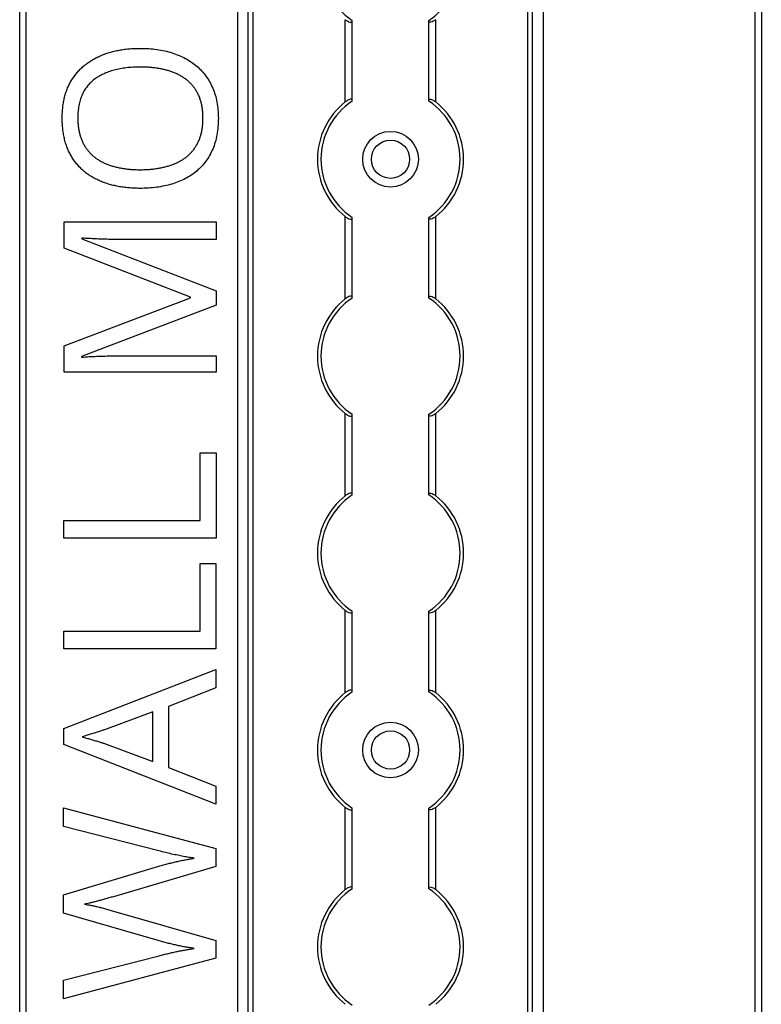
# Model space of a CAD drawing. Header units: millimetres. Extents: x -138 to 5612, y -1401 to 2631.
# Tile 62 of 116: x 3514 to 3620, y 1168 to 1310. Entities that reach past the tile are written whole.
import ezdxf

# ---------------------------------------------------------------- set-up
doc = ezdxf.new("R2010")
doc.units = ezdxf.units.MM

msp = doc.modelspace()

# ---------------------------------------------------------------- linework, layer by layer
at = {"color": 7, "linetype": 'Continuous', "lineweight": 25}
for p, q in [((3513.86, 567.5), (3513.86, 1757.2)), ((3514.76, 1757.2), (3514.76, 567.5)), ((3545.16, 1756.55), (3545.16, 568.05)), ((3545.19, 568.05), (3545.19, 1756.55)), ((3546.72, 568.05), (3546.72, 1756.55)), ((3547.43, 568.05), (3547.43, 1756.55)), ((3586.88, 568.05), (3586.88, 1756.55)), ((3587.59, 568.05), (3587.59, 1756.55)), ((3589.13, 568.05), (3589.13, 1756.55)), ((3589.16, 568.05), (3589.16, 1756.55)), ((3619.56, 567.5), (3619.56, 1757.2)), ((3620.46, 1757.2), (3620.46, 567.5)), ((3560.66, 1297.95), (3560.66, 1309.75)), ((3561.66, 1298.15), (3561.66, 1309.55)), ((3572.66, 1298.15), (3572.66, 1309.55)), ((3573.66, 1297.95), (3573.66, 1309.75)), ((3520.23, 1280.69), (3542.1, 1280.69)), ((3520.23, 1276.94), (3520.23, 1280.69)), ((3542.1, 1280.69), (3542.1, 1278.17)), ((3560.66, 1269.65), (3560.66, 1281.45)), ((3561.66, 1269.85), (3561.66, 1281.25)), ((3572.66, 1269.85), (3572.66, 1281.25)), ((3573.66, 1269.65), (3573.66, 1281.45)), ((3522.78, 1278.37), (3522.78, 1278.25)), ((3522.78, 1278.25), (3542.1, 1270.8)), ((3542.1, 1278.17), (3528.1, 1278.17)), ((3538.42, 1269.9), (3520.23, 1276.94)), ((3542.1, 1270.8), (3542.1, 1268.72)), ((3520.23, 1262.86), (3538.42, 1269.8)), ((3538.42, 1269.8), (3538.42, 1269.9)), ((3542.1, 1268.72), (3522.74, 1261.36)), ((3520.23, 1259.09), (3520.23, 1262.86)), ((3522.74, 1261.36), (3522.74, 1261.24)), ((3528.28, 1261.45), (3542.1, 1261.45)), ((3542.1, 1261.45), (3542.1, 1259.09)), ((3542.1, 1259.09), (3520.23, 1259.09)), ((3560.66, 1241.35), (3560.66, 1253.15)), ((3561.66, 1241.55), (3561.66, 1252.95)), ((3572.66, 1241.55), (3572.66, 1252.95)), ((3573.66, 1241.35), (3573.66, 1253.15)), ((3539.81, 1237.78), (3539.81, 1247.5)), ((3539.81, 1247.5), (3542.08, 1247.5)), ((3542.08, 1247.5), (3542.08, 1235.23)), ((3520.22, 1237.78), (3539.81, 1237.78)), ((3520.22, 1235.23), (3520.22, 1237.78)), ((3542.08, 1235.23), (3520.22, 1235.23)), ((3539.8, 1221.87), (3539.8, 1231.59)), ((3539.8, 1231.59), (3542.07, 1231.59)), ((3542.07, 1231.59), (3542.07, 1219.32)), ((3560.66, 1213.05), (3560.66, 1224.85)), ((3561.66, 1213.25), (3561.66, 1224.65)), ((3572.66, 1213.25), (3572.66, 1224.65)), ((3573.66, 1213.05), (3573.66, 1224.85)), ((3520.2, 1221.87), (3539.8, 1221.87)), ((3520.2, 1219.32), (3520.2, 1221.87)), ((3542.07, 1219.32), (3520.2, 1219.32)), ((3520.19, 1207.87), (3542.06, 1216.38)), ((3542.06, 1216.38), (3542.06, 1213.75)), ((3542.06, 1213.75), (3535.24, 1211.05)), ((3532.98, 1210.28), (3526.06, 1207.72)), ((3532.98, 1203.13), (3532.98, 1210.28)), ((3535.24, 1211.05), (3535.24, 1202.27)), ((3520.19, 1205.58), (3520.19, 1207.87)), ((3542.06, 1197.01), (3520.19, 1205.58)), ((3526.06, 1205.73), (3532.98, 1203.13)), ((3535.24, 1202.27), (3542.06, 1199.59)), ((3542.06, 1199.59), (3542.06, 1197.01)), ((3520.17, 1196.49), (3542.04, 1190.63)), ((3520.17, 1193.82), (3520.17, 1196.49)), ((3560.66, 1184.75), (3560.66, 1196.55)), ((3561.66, 1184.95), (3561.66, 1196.35)), ((3572.66, 1184.95), (3572.66, 1196.35)), ((3573.66, 1184.75), (3573.66, 1196.55)), ((3533.87, 1190.3), (3520.17, 1193.82)), ((3542.04, 1190.63), (3542.04, 1188.07)), ((3520.17, 1183.98), (3533.84, 1188.09)), ((3542.04, 1188.07), (3527.32, 1183.72)), ((3520.17, 1181.36), (3520.17, 1183.98)), ((3527.33, 1181.66), (3542.04, 1177.43)), ((3533.74, 1177.42), (3520.17, 1181.36)), ((3542.04, 1177.43), (3542.04, 1174.87)), ((3520.17, 1171.71), (3533.89, 1175.23)), ((3542.04, 1174.87), (3520.17, 1169.06)), ((3520.17, 1169.06), (3520.17, 1171.71))]:
    msp.add_line(p, q, dxfattribs=at)
for centre, radius in [((3567.16, 1289.7), 4), ((3567.16, 1289.7), 2.75), ((3567.16, 1204.8), 4), ((3567.16, 1204.8), 2.75)]:
    msp.add_circle(centre, radius, dxfattribs=at)
for centre, radius, start, end in [((3567.16, 1318), 10, 123.367, 236.633), ((3567.16, 1318), 10, 303.367, 56.633), ((3567.16, 1289.7), 10.5, 128.2466, 231.7534), ((3567.16, 1289.7), 10, 123.367, 236.633), ((3567.16, 1289.7), 10, 303.367, 56.633), ((3567.16, 1289.7), 10.5, 308.2466, 51.7534), ((3567.16, 1261.4), 10.5, 128.2466, 231.7534), ((3567.16, 1261.4), 10, 123.367, 236.633), ((3567.16, 1261.4), 10, 303.367, 56.633), ((3567.16, 1261.4), 10.5, 308.2466, 51.7534), ((3567.16, 1233.1), 10.5, 128.2466, 231.7534), ((3567.16, 1233.1), 10, 123.367, 236.633), ((3567.16, 1233.1), 10, 303.367, 56.633), ((3567.16, 1233.1), 10.5, 308.2466, 51.7534), ((3567.16, 1204.8), 10.5, 128.2466, 231.7534), ((3567.16, 1204.8), 10, 123.367, 236.633), ((3567.16, 1204.8), 10, 303.367, 56.633), ((3567.16, 1204.8), 10.5, 308.2466, 51.7534), ((3567.16, 1176.5), 10.5, 128.2466, 231.7534), ((3567.16, 1176.5), 10, 123.367, 236.633), ((3567.16, 1176.5), 10, 303.367, 56.633), ((3567.16, 1176.5), 10.5, 308.2466, 51.7534)]:
    msp.add_arc(centre, radius, start, end, dxfattribs=at)
for points, knots in [([(3560.66, 1309.75), (3560.77, 1309.67), (3560.88, 1309.59), (3561.12, 1309.46), (3561.24, 1309.41), (3561.44, 1309.37), (3561.52, 1309.38), (3561.63, 1309.43), (3561.66, 1309.48), (3561.66, 1309.55)], [0, 0, 0, 0, 0.25, 0.25, 0.5, 0.5, 0.75, 0.75, 1, 1, 1, 1]), ([(3573.66, 1309.75), (3573.55, 1309.67), (3573.43, 1309.59), (3573.19, 1309.46), (3573.07, 1309.41), (3572.87, 1309.37), (3572.79, 1309.38), (3572.68, 1309.43), (3572.66, 1309.48), (3572.66, 1309.55)], [0, 0, 0, 0, 0.25, 0.25, 0.5, 0.5, 0.75, 0.75, 1, 1, 1, 1]), ([(3519.97, 1295.64), (3519.97, 1295.9), (3519.98, 1296.43), (3520.05, 1297.19), (3520.15, 1297.93), (3520.3, 1298.63), (3520.5, 1299.3), (3520.74, 1299.94), (3521.02, 1300.54), (3521.34, 1301.12), (3521.71, 1301.65), (3522.11, 1302.16), (3522.54, 1302.64), (3523.02, 1303.07), (3523.52, 1303.48), (3524.07, 1303.85), (3524.64, 1304.19), (3525.26, 1304.49), (3525.9, 1304.76), (3526.57, 1304.99), (3527.27, 1305.19), (3528, 1305.35), (3528.75, 1305.48), (3529.54, 1305.57), (3530.35, 1305.62), (3530.9, 1305.63), (3531.18, 1305.63)], [0, 0, 0, 0, 0.046917, 0.091903, 0.135346, 0.177456, 0.218435, 0.258262, 0.297315, 0.335934, 0.374019, 0.411863, 0.449668, 0.487281, 0.525287, 0.56388, 0.602891, 0.642975, 0.683963, 0.725573, 0.768127, 0.811875, 0.856809, 0.902961, 0.950745, 1, 1, 1, 1]), ([(3531.18, 1305.63), (3531.59, 1305.62), (3532.39, 1305.61), (3533.57, 1305.49), (3534.69, 1305.29), (3535.75, 1305), (3536.76, 1304.65), (3537.68, 1304.2), (3538.54, 1303.69), (3539.32, 1303.09), (3540.02, 1302.42), (3540.65, 1301.67), (3541.17, 1300.84), (3541.62, 1299.93), (3541.98, 1298.96), (3542.23, 1297.9), (3542.38, 1296.77), (3542.4, 1295.99), (3542.41, 1295.59)], [0, 0, 0, 0, 0.072324, 0.141328, 0.207936, 0.272271, 0.334451, 0.39435, 0.452678, 0.50999, 0.56663, 0.623328, 0.680743, 0.739351, 0.799977, 0.863359, 0.929736, 1, 1, 1, 1]), ([(3531.18, 1302.95), (3530.84, 1302.94), (3530.17, 1302.93), (3529.2, 1302.85), (3528.29, 1302.71), (3527.43, 1302.52), (3526.64, 1302.27), (3525.9, 1301.96), (3525.21, 1301.6), (3524.58, 1301.19), (3524.02, 1300.71), (3523.54, 1300.17), (3523.12, 1299.57), (3522.79, 1298.9), (3522.53, 1298.17), (3522.34, 1297.38), (3522.23, 1296.53), (3522.22, 1295.94), (3522.21, 1295.64)], [0, 0, 0, 0, 0.0777, 0.151281, 0.220996, 0.28723, 0.350295, 0.410743, 0.469251, 0.525953, 0.581281, 0.636041, 0.690696, 0.746786, 0.805075, 0.866244, 0.931016, 1, 1, 1, 1]), ([(3540.2, 1295.59), (3540.2, 1295.8), (3540.2, 1296.21), (3540.14, 1296.8), (3540.06, 1297.37), (3539.94, 1297.9), (3539.78, 1298.41), (3539.59, 1298.89), (3539.36, 1299.34), (3539.11, 1299.77), (3538.82, 1300.16), (3538.49, 1300.53), (3538.15, 1300.87), (3537.77, 1301.18), (3537.36, 1301.47), (3536.93, 1301.73), (3536.46, 1301.96), (3535.97, 1302.17), (3535.45, 1302.35), (3534.91, 1302.52), (3534.34, 1302.64), (3533.75, 1302.76), (3533.14, 1302.84), (3532.51, 1302.9), (3531.85, 1302.94), (3531.4, 1302.94), (3531.18, 1302.95)], [0, 0, 0, 0, 0.04684, 0.091834, 0.13478, 0.176242, 0.216125, 0.255001, 0.292842, 0.330066, 0.366924, 0.403419, 0.440075, 0.476901, 0.514574, 0.55283, 0.591717, 0.63203, 0.673492, 0.715712, 0.75968, 0.80461, 0.851198, 0.898918, 0.948821, 1, 1, 1, 1]), ([(3561.66, 1298.15), (3561.66, 1298.19), (3561.65, 1298.21), (3561.62, 1298.26), (3561.6, 1298.28), (3561.53, 1298.32), (3561.44, 1298.33), (3561.24, 1298.29), (3561.12, 1298.24), (3560.89, 1298.11), (3560.77, 1298.03), (3560.66, 1297.95)], [0, 0, 0, 0, 0.125, 0.125, 0.25, 0.25, 0.5, 0.5, 0.75, 0.75, 1, 1, 1, 1]), ([(3572.66, 1298.15), (3572.66, 1298.19), (3572.66, 1298.21), (3572.69, 1298.26), (3572.71, 1298.28), (3572.79, 1298.32), (3572.87, 1298.33), (3573.07, 1298.29), (3573.19, 1298.24), (3573.43, 1298.11), (3573.54, 1298.03), (3573.66, 1297.95)], [0, 0, 0, 0, 0.125, 0.125, 0.25, 0.25, 0.5, 0.5, 0.75, 0.75, 1, 1, 1, 1]), ([(3531.15, 1285.51), (3530.88, 1285.52), (3530.34, 1285.52), (3529.54, 1285.58), (3528.77, 1285.66), (3528.02, 1285.78), (3527.3, 1285.94), (3526.6, 1286.13), (3525.93, 1286.36), (3525.29, 1286.61), (3524.68, 1286.91), (3524.1, 1287.24), (3523.55, 1287.61), (3523.05, 1288.01), (3522.57, 1288.44), (3522.14, 1288.92), (3521.73, 1289.43), (3521.36, 1289.98), (3521.03, 1290.56), (3520.75, 1291.18), (3520.5, 1291.84), (3520.31, 1292.53), (3520.15, 1293.26), (3520.05, 1294.02), (3519.98, 1294.82), (3519.97, 1295.36), (3519.97, 1295.64)], [0, 0, 0, 0, 0.047877, 0.094552, 0.139839, 0.183864, 0.226746, 0.268614, 0.309851, 0.350257, 0.389948, 0.428651, 0.466829, 0.50457, 0.542111, 0.579652, 0.617595, 0.655987, 0.694915, 0.734508, 0.775117, 0.817054, 0.860189, 0.904866, 0.9516, 1, 1, 1, 1]), ([(3522.21, 1295.64), (3522.22, 1295.43), (3522.22, 1295.02), (3522.27, 1294.43), (3522.36, 1293.86), (3522.48, 1293.32), (3522.63, 1292.81), (3522.82, 1292.33), (3523.04, 1291.87), (3523.29, 1291.44), (3523.58, 1291.04), (3523.9, 1290.67), (3524.24, 1290.32), (3524.62, 1290), (3525.01, 1289.71), (3525.45, 1289.44), (3525.9, 1289.2), (3526.39, 1288.99), (3526.91, 1288.8), (3527.45, 1288.64), (3528.01, 1288.5), (3528.6, 1288.39), (3529.21, 1288.3), (3529.84, 1288.24), (3530.5, 1288.2), (3530.95, 1288.2), (3531.18, 1288.19)], [0, 0, 0, 0, 0.046797, 0.09172, 0.134626, 0.176375, 0.21654, 0.255258, 0.293513, 0.330817, 0.367717, 0.404466, 0.441323, 0.478072, 0.515561, 0.553386, 0.592244, 0.632344, 0.673565, 0.715842, 0.759522, 0.80441, 0.850671, 0.898679, 0.948535, 1, 1, 1, 1]), ([(3542.41, 1295.59), (3542.4, 1295.18), (3542.38, 1294.39), (3542.23, 1293.23), (3541.98, 1292.15), (3541.62, 1291.16), (3541.17, 1290.25), (3540.64, 1289.41), (3540.02, 1288.66), (3539.31, 1287.99), (3538.53, 1287.4), (3537.67, 1286.9), (3536.73, 1286.47), (3535.73, 1286.12), (3534.67, 1285.85), (3533.54, 1285.65), (3532.37, 1285.54), (3531.56, 1285.52), (3531.15, 1285.51)], [0, 0, 0, 0, 0.071666, 0.139197, 0.203219, 0.264466, 0.323199, 0.38064, 0.437009, 0.493331, 0.550205, 0.608153, 0.667719, 0.729367, 0.793384, 0.859516, 0.928353, 1, 1, 1, 1]), ([(3531.18, 1288.19), (3531.4, 1288.2), (3531.85, 1288.2), (3532.51, 1288.24), (3533.14, 1288.3), (3533.75, 1288.39), (3534.34, 1288.5), (3534.91, 1288.64), (3535.45, 1288.8), (3535.97, 1288.98), (3536.46, 1289.2), (3536.93, 1289.43), (3537.36, 1289.7), (3537.77, 1289.99), (3538.15, 1290.31), (3538.5, 1290.65), (3538.82, 1291.02), (3539.11, 1291.42), (3539.36, 1291.85), (3539.59, 1292.3), (3539.78, 1292.78), (3539.94, 1293.29), (3540.06, 1293.83), (3540.14, 1294.39), (3540.2, 1294.98), (3540.2, 1295.39), (3540.2, 1295.59)], [0, 0, 0, 0, 0.051101, 0.100928, 0.148576, 0.195139, 0.240002, 0.28398, 0.326136, 0.367647, 0.40803, 0.447008, 0.485379, 0.523189, 0.560172, 0.596772, 0.633716, 0.670518, 0.707971, 0.746052, 0.78487, 0.824692, 0.866091, 0.908972, 0.953565, 1, 1, 1, 1]), ([(3560.66, 1281.45), (3560.77, 1281.37), (3560.88, 1281.29), (3561.12, 1281.16), (3561.24, 1281.11), (3561.44, 1281.07), (3561.52, 1281.08), (3561.63, 1281.13), (3561.66, 1281.18), (3561.66, 1281.25)], [0, 0, 0, 0, 0.25, 0.25, 0.5, 0.5, 0.75, 0.75, 1, 1, 1, 1]), ([(3573.66, 1281.45), (3573.55, 1281.37), (3573.43, 1281.29), (3573.19, 1281.16), (3573.07, 1281.11), (3572.87, 1281.07), (3572.79, 1281.08), (3572.68, 1281.13), (3572.66, 1281.18), (3572.66, 1281.25)], [0, 0, 0, 0, 0.25, 0.25, 0.5, 0.5, 0.75, 0.75, 1, 1, 1, 1]), ([(3528.1, 1278.17), (3527.78, 1278.17), (3527.13, 1278.18), (3526.16, 1278.19), (3525.21, 1278.23), (3524.32, 1278.27), (3523.51, 1278.32), (3523.01, 1278.35), (3522.78, 1278.37)], [0, 0, 0, 0, 0.18235, 0.366387, 0.545523, 0.71471, 0.868184, 1, 1, 1, 1]), ([(3561.66, 1269.85), (3561.66, 1269.89), (3561.65, 1269.91), (3561.62, 1269.96), (3561.6, 1269.98), (3561.53, 1270.02), (3561.44, 1270.03), (3561.24, 1269.99), (3561.12, 1269.94), (3560.89, 1269.81), (3560.77, 1269.73), (3560.66, 1269.65)], [0, 0, 0, 0, 0.125, 0.125, 0.25, 0.25, 0.5, 0.5, 0.75, 0.75, 1, 1, 1, 1]), ([(3572.66, 1269.85), (3572.66, 1269.89), (3572.66, 1269.91), (3572.69, 1269.96), (3572.71, 1269.98), (3572.79, 1270.02), (3572.87, 1270.03), (3573.07, 1269.99), (3573.19, 1269.94), (3573.43, 1269.81), (3573.54, 1269.73), (3573.66, 1269.65)], [0, 0, 0, 0, 0.125, 0.125, 0.25, 0.25, 0.5, 0.5, 0.75, 0.75, 1, 1, 1, 1]), ([(3522.74, 1261.24), (3522.97, 1261.26), (3523.47, 1261.31), (3524.27, 1261.35), (3525.19, 1261.39), (3526.18, 1261.42), (3527.22, 1261.45), (3527.92, 1261.45), (3528.28, 1261.45)], [0, 0, 0, 0, 0.123014, 0.270684, 0.437474, 0.617814, 0.807723, 1, 1, 1, 1]), ([(3560.66, 1253.15), (3560.77, 1253.07), (3560.88, 1252.99), (3561.12, 1252.86), (3561.24, 1252.81), (3561.44, 1252.77), (3561.52, 1252.78), (3561.63, 1252.83), (3561.66, 1252.88), (3561.66, 1252.95)], [0, 0, 0, 0, 0.25, 0.25, 0.5, 0.5, 0.75, 0.75, 1, 1, 1, 1]), ([(3573.66, 1253.15), (3573.55, 1253.07), (3573.43, 1252.99), (3573.19, 1252.86), (3573.07, 1252.81), (3572.87, 1252.77), (3572.79, 1252.78), (3572.68, 1252.83), (3572.66, 1252.88), (3572.66, 1252.95)], [0, 0, 0, 0, 0.25, 0.25, 0.5, 0.5, 0.75, 0.75, 1, 1, 1, 1]), ([(3561.66, 1241.55), (3561.66, 1241.59), (3561.65, 1241.61), (3561.62, 1241.66), (3561.6, 1241.68), (3561.53, 1241.72), (3561.44, 1241.73), (3561.24, 1241.69), (3561.12, 1241.64), (3560.89, 1241.51), (3560.77, 1241.43), (3560.66, 1241.35)], [0, 0, 0, 0, 0.125, 0.125, 0.25, 0.25, 0.5, 0.5, 0.75, 0.75, 1, 1, 1, 1]), ([(3572.66, 1241.55), (3572.66, 1241.59), (3572.66, 1241.61), (3572.69, 1241.66), (3572.71, 1241.68), (3572.79, 1241.72), (3572.87, 1241.73), (3573.07, 1241.69), (3573.19, 1241.64), (3573.43, 1241.51), (3573.54, 1241.43), (3573.66, 1241.35)], [0, 0, 0, 0, 0.125, 0.125, 0.25, 0.25, 0.5, 0.5, 0.75, 0.75, 1, 1, 1, 1]), ([(3560.66, 1224.85), (3560.77, 1224.77), (3560.88, 1224.69), (3561.12, 1224.56), (3561.24, 1224.51), (3561.44, 1224.47), (3561.52, 1224.48), (3561.63, 1224.53), (3561.66, 1224.58), (3561.66, 1224.65)], [0, 0, 0, 0, 0.25, 0.25, 0.5, 0.5, 0.75, 0.75, 1, 1, 1, 1]), ([(3573.66, 1224.85), (3573.55, 1224.77), (3573.43, 1224.69), (3573.19, 1224.56), (3573.07, 1224.51), (3572.87, 1224.47), (3572.79, 1224.48), (3572.68, 1224.53), (3572.66, 1224.58), (3572.66, 1224.65)], [0, 0, 0, 0, 0.25, 0.25, 0.5, 0.5, 0.75, 0.75, 1, 1, 1, 1]), ([(3561.66, 1213.25), (3561.66, 1213.29), (3561.65, 1213.31), (3561.62, 1213.36), (3561.6, 1213.38), (3561.53, 1213.42), (3561.44, 1213.43), (3561.24, 1213.39), (3561.12, 1213.34), (3560.89, 1213.21), (3560.77, 1213.13), (3560.66, 1213.05)], [0, 0, 0, 0, 0.125, 0.125, 0.25, 0.25, 0.5, 0.5, 0.75, 0.75, 1, 1, 1, 1]), ([(3572.66, 1213.25), (3572.66, 1213.29), (3572.66, 1213.31), (3572.69, 1213.36), (3572.71, 1213.38), (3572.79, 1213.42), (3572.87, 1213.43), (3573.07, 1213.39), (3573.19, 1213.34), (3573.43, 1213.21), (3573.54, 1213.13), (3573.66, 1213.05)], [0, 0, 0, 0, 0.125, 0.125, 0.25, 0.25, 0.5, 0.5, 0.75, 0.75, 1, 1, 1, 1]), ([(3526.06, 1207.72), (3526.01, 1207.7), (3525.89, 1207.66), (3525.69, 1207.61), (3525.44, 1207.52), (3525.06, 1207.4), (3524.54, 1207.22), (3524, 1207.05), (3523.59, 1206.93), (3523.31, 1206.83), (3523.05, 1206.75), (3522.9, 1206.7), (3522.83, 1206.68)], [0, 0, 0, 0, 0.048345, 0.109923, 0.185955, 0.275209, 0.469, 0.670653, 0.767775, 0.854545, 0.932648, 1, 1, 1, 1]), ([(3522.83, 1206.68), (3523.03, 1206.63), (3523.44, 1206.52), (3524.04, 1206.35), (3524.62, 1206.19), (3525.15, 1206.02), (3525.63, 1205.87), (3525.92, 1205.78), (3526.06, 1205.73)], [0, 0, 0, 0, 0.1889164, 0.3762957, 0.5573333, 0.7244873, 0.8737152, 1, 1, 1, 1]), ([(3560.66, 1196.55), (3560.77, 1196.47), (3560.88, 1196.39), (3561.12, 1196.26), (3561.24, 1196.21), (3561.44, 1196.17), (3561.52, 1196.18), (3561.63, 1196.23), (3561.66, 1196.28), (3561.66, 1196.35)], [0, 0, 0, 0, 0.25, 0.25, 0.5, 0.5, 0.75, 0.75, 1, 1, 1, 1]), ([(3573.66, 1196.55), (3573.55, 1196.47), (3573.43, 1196.39), (3573.19, 1196.26), (3573.07, 1196.21), (3572.87, 1196.17), (3572.79, 1196.18), (3572.68, 1196.23), (3572.66, 1196.28), (3572.66, 1196.35)], [0, 0, 0, 0, 0.25, 0.25, 0.5, 0.5, 0.75, 0.75, 1, 1, 1, 1]), ([(3538.93, 1189.25), (3538.68, 1189.29), (3538.16, 1189.37), (3537.37, 1189.5), (3536.55, 1189.67), (3535.69, 1189.85), (3534.79, 1190.07), (3534.18, 1190.22), (3533.87, 1190.3)], [0, 0, 0, 0, 0.146925, 0.302177, 0.465132, 0.636532, 0.814938, 1, 1, 1, 1]), ([(3533.84, 1188.09), (3534.07, 1188.15), (3534.54, 1188.29), (3535.23, 1188.47), (3535.9, 1188.65), (3536.56, 1188.8), (3537.2, 1188.93), (3537.8, 1189.05), (3538.38, 1189.16), (3538.75, 1189.22), (3538.93, 1189.25)], [0, 0, 0, 0, 0.138815, 0.276129, 0.41033, 0.540228, 0.665248, 0.783098, 0.894781, 1, 1, 1, 1]), ([(3561.66, 1184.95), (3561.66, 1184.99), (3561.65, 1185.01), (3561.62, 1185.06), (3561.6, 1185.08), (3561.53, 1185.12), (3561.44, 1185.13), (3561.24, 1185.09), (3561.12, 1185.04), (3560.89, 1184.91), (3560.77, 1184.83), (3560.66, 1184.75)], [0, 0, 0, 0, 0.125, 0.125, 0.25, 0.25, 0.5, 0.5, 0.75, 0.75, 1, 1, 1, 1]), ([(3572.66, 1184.95), (3572.66, 1184.99), (3572.66, 1185.01), (3572.69, 1185.06), (3572.71, 1185.08), (3572.79, 1185.12), (3572.87, 1185.13), (3573.07, 1185.09), (3573.19, 1185.04), (3573.43, 1184.91), (3573.54, 1184.83), (3573.66, 1184.75)], [0, 0, 0, 0, 0.125, 0.125, 0.25, 0.25, 0.5, 0.5, 0.75, 0.75, 1, 1, 1, 1]), ([(3527.32, 1183.72), (3527.11, 1183.66), (3526.69, 1183.53), (3526.06, 1183.36), (3525.44, 1183.19), (3524.86, 1183.04), (3524.32, 1182.9), (3523.86, 1182.79), (3523.48, 1182.72), (3523.25, 1182.67), (3523.16, 1182.64)], [0, 0, 0, 0, 0.152929, 0.306279, 0.456093, 0.598123, 0.728121, 0.8416, 0.933351, 1, 1, 1, 1]), ([(3523.16, 1182.64), (3523.25, 1182.63), (3523.47, 1182.6), (3523.85, 1182.53), (3524.31, 1182.44), (3524.84, 1182.32), (3525.42, 1182.19), (3526.04, 1182.02), (3526.68, 1181.85), (3527.12, 1181.72), (3527.33, 1181.66)], [0, 0, 0, 0, 0.065837, 0.155317, 0.267108, 0.394133, 0.534406, 0.685214, 0.841551, 1, 1, 1, 1]), ([(3538.93, 1176.28), (3538.73, 1176.31), (3538.32, 1176.37), (3537.7, 1176.47), (3537.06, 1176.6), (3536.41, 1176.74), (3535.75, 1176.89), (3535.08, 1177.05), (3534.41, 1177.23), (3533.96, 1177.36), (3533.74, 1177.42)], [0, 0, 0, 0, 0.113008, 0.232308, 0.354669, 0.480795, 0.608271, 0.737947, 0.868241, 1, 1, 1, 1]), ([(3533.89, 1175.23), (3534.11, 1175.29), (3534.56, 1175.41), (3535.24, 1175.57), (3535.89, 1175.72), (3536.53, 1175.85), (3537.15, 1175.98), (3537.76, 1176.08), (3538.35, 1176.19), (3538.74, 1176.25), (3538.93, 1176.28)], [0, 0, 0, 0, 0.136857, 0.270586, 0.401407, 0.527461, 0.650457, 0.770277, 0.886555, 1, 1, 1, 1])]:
    msp.add_open_spline(points, degree=3, knots=knots, dxfattribs=at)
for points in [[(3561.66, 1309.55), (3561.66, 1309.58), (3561.66, 1309.61), (3561.66, 1309.65)], [(3572.66, 1309.55), (3572.66, 1309.58), (3572.66, 1309.61), (3572.66, 1309.65)], [(3561.66, 1298.05), (3561.66, 1298.09), (3561.66, 1298.12), (3561.66, 1298.15)], [(3572.66, 1298.05), (3572.66, 1298.09), (3572.66, 1298.12), (3572.66, 1298.15)], [(3561.66, 1281.25), (3561.66, 1281.28), (3561.66, 1281.31), (3561.66, 1281.35)], [(3572.66, 1281.25), (3572.66, 1281.28), (3572.66, 1281.31), (3572.66, 1281.35)], [(3561.66, 1269.75), (3561.66, 1269.79), (3561.66, 1269.82), (3561.66, 1269.85)], [(3572.66, 1269.75), (3572.66, 1269.79), (3572.66, 1269.82), (3572.66, 1269.85)], [(3561.66, 1252.95), (3561.66, 1252.98), (3561.66, 1253.01), (3561.66, 1253.05)], [(3572.66, 1252.95), (3572.66, 1252.98), (3572.66, 1253.01), (3572.66, 1253.05)], [(3561.66, 1241.45), (3561.66, 1241.49), (3561.66, 1241.52), (3561.66, 1241.55)], [(3572.66, 1241.45), (3572.66, 1241.49), (3572.66, 1241.52), (3572.66, 1241.55)], [(3561.66, 1224.65), (3561.66, 1224.68), (3561.66, 1224.71), (3561.66, 1224.75)], [(3572.66, 1224.65), (3572.66, 1224.68), (3572.66, 1224.71), (3572.66, 1224.75)], [(3561.66, 1213.15), (3561.66, 1213.19), (3561.66, 1213.22), (3561.66, 1213.25)], [(3572.66, 1213.15), (3572.66, 1213.19), (3572.66, 1213.22), (3572.66, 1213.25)], [(3561.66, 1196.35), (3561.66, 1196.38), (3561.66, 1196.41), (3561.66, 1196.45)], [(3572.66, 1196.35), (3572.66, 1196.38), (3572.66, 1196.41), (3572.66, 1196.45)], [(3561.66, 1184.85), (3561.66, 1184.89), (3561.66, 1184.92), (3561.66, 1184.95)], [(3572.66, 1184.85), (3572.66, 1184.89), (3572.66, 1184.92), (3572.66, 1184.95)]]:
    msp.add_open_spline(points, degree=3, dxfattribs=at)

doc.saveas('drawing.dxf')
